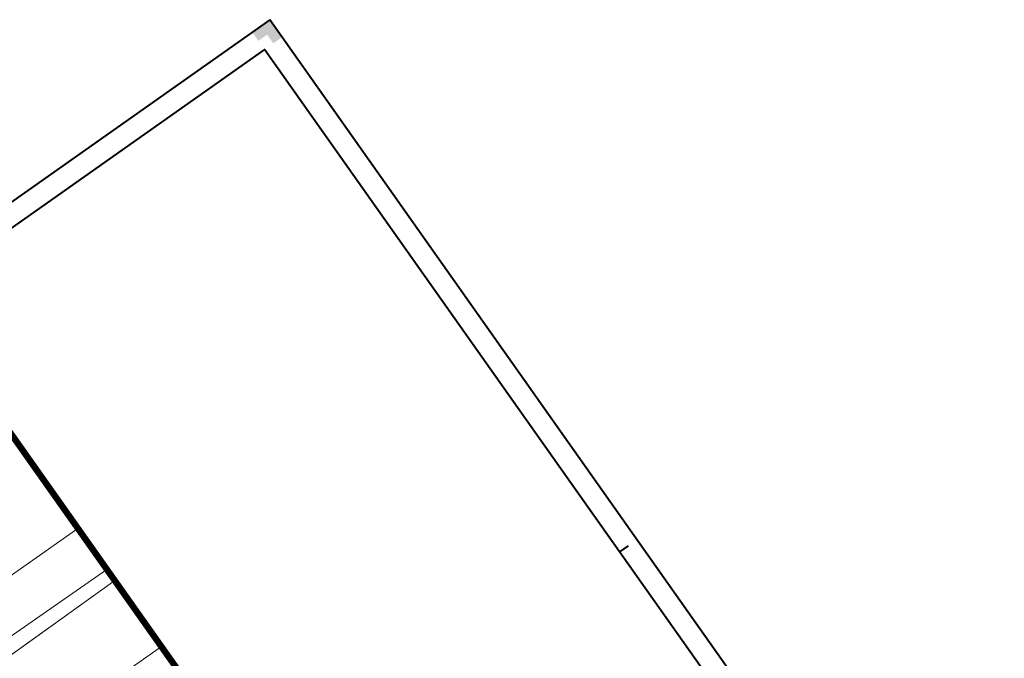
# Model space of a CAD drawing. Header units: metres. Extents: x 148425 to 149111, y 486065 to 486671.
# Tile 81 of 81: x 148882 to 149111, y 486521 to 486671. Entities that reach past the tile are written whole.
import ezdxf

# ---------------------------------------------------------------- set-up
doc = ezdxf.new("R2010")
doc.units = ezdxf.units.M
doc.header["$MEASUREMENT"] = 0
doc.linetypes.add('bladgr', pattern=[6.12, 4, -0.66, 0.07, -0.66, 0.07, -0.66])
for name, color, linetype, lineweight in [('TOP-L-topo objecten vlak', 7, 'Continuous', 0), ('WVB-alg-bladgrens', 2, 'bladgr', 53), ('WVB-alg-onderhoek', 7, 'Continuous', 30), ('WVB-alg-werkgrens', 6, 'Continuous', 53)]:
    doc.layers.add(name, color=color, linetype=linetype, lineweight=lineweight)

msp = doc.modelspace()

# ---------------------------------------------------------------- hatches: boundary and pattern name
at = {"layer": 'TOP-L-topo objecten vlak', "linetype": 'Continuous', "lineweight": 0}
msp.add_hatch(color=7, dxfattribs=at).paths.add_polyline_path([(148940.86, 486664.98), (148939.42, 486667.03), (148937.38, 486665.58), (148935.94, 486667.63), (148940.02, 486670.51), (148942.91, 486666.43)])
msp.add_hatch(color=7, dxfattribs=at).paths.add_polyline_path([(148940.86, 486664.98), (148939.42, 486667.03), (148937.38, 486665.58), (148935.94, 486667.63), (148940.02, 486670.51), (148942.91, 486666.43)])
msp.add_hatch(color=7, dxfattribs=at).paths.add_polyline_path([(148940.86, 486664.98), (148939.42, 486667.03), (148937.38, 486665.58), (148935.94, 486667.63), (148940.02, 486670.51), (148942.91, 486666.43)])
at = {"layer": 'WVB-alg-onderhoek', "linetype": 'Continuous', "lineweight": 40}
msp.add_hatch(color=256, dxfattribs=at).paths.add_polyline_path([(148940.86, 486664.98), (148939.42, 486667.03), (148937.38, 486665.58), (148935.94, 486667.63), (148940.02, 486670.51), (148942.91, 486666.43)])

# ---------------------------------------------------------------- linework, layer by layer
at = {"layer": 'TOP-L-topo objecten vlak', "color": 7, "linetype": 'Continuous', "lineweight": 0}
for p, q in [((148940.02, 486670.51), (148425.36, 486307.16)), ((148940.02, 486670.51), (148425.36, 486307.16)), ((148940.02, 486670.51), (148425.36, 486307.16)), ((149023.63, 486547.76), (149021.58, 486546.31)), ((149023.63, 486547.76), (149021.58, 486546.31)), ((149023.63, 486547.76), (149021.58, 486546.31)), ((148902.05, 486542.24), (148872.21, 486521.49)), ((148903.88, 486539.65), (148869.98, 486515.31))]:
    msp.add_line(p, q, dxfattribs=at)
at = {"layer": 'TOP-L-topo objecten vlak', "color": 7, "linetype": 'Continuous', "lineweight": 0, "flags": 128}
for points in [[(148895.3, 486551.8), (148691.71, 486408.45), (148606.83, 486347.08), (148572.3, 486322.53), (148559.4, 486312.75), (148556.49, 486314.42), (148554.14, 486315.53)], [(148541.16, 486278.34), (148550.88, 486289.75), (148610.46, 486331.05), (148615.87, 486333.25), (148640.76, 486352.14), (148668.72, 486372.5), (148681.45, 486382.17), (148692.28, 486388.32), (148716, 486406.48), (148745.42, 486428.01), (148774.25, 486446.76), (148848.61, 486499.34), (148853.88, 486502.71), (148869.98, 486515.31), (148903.88, 486539.65)], [(148914.76, 486524.24), (148880.36, 486500), (148552.46, 486268.99)]]:
    msp.add_lwpolyline(points, dxfattribs=at)
at = {"layer": 'WVB-alg-bladgrens', "linetype": 'bladgr', "ltscale": 2.5}
msp.add_line((148857.13, 486605.87), (149022.66, 486371.41), dxfattribs=at)
at = {"layer": 'WVB-alg-onderhoek', "lineweight": 40, "ltscale": 500}
for p, q in [((148940.02, 486670.51), (148425.36, 486307.16)), ((149111.32, 486427.89), (148940.02, 486670.51)), ((149023.63, 486547.76), (149021.58, 486546.31))]:
    msp.add_line(p, q, dxfattribs=at)
at = {"layer": 'WVB-alg-onderhoek', "lineweight": 40}
msp.add_line((149111.32, 486427.89), (148940.02, 486670.51), dxfattribs=at)
msp.add_line((149111.32, 486427.89), (148940.02, 486670.51), dxfattribs=at)
msp.add_line((149111.32, 486427.89), (148940.02, 486670.51), dxfattribs=at)
at = {"layer": 'WVB-alg-onderhoek', "lineweight": 40, "flags": 128}
msp.add_lwpolyline([(148601.94, 486074.39), (149104.35, 486429.09), (148938.82, 486663.54), (148436.41, 486308.84)], close=True, dxfattribs=at)
msp.add_lwpolyline([(148601.94, 486074.39), (149104.35, 486429.09), (148938.82, 486663.54), (148436.41, 486308.84)], close=True, dxfattribs=at)
msp.add_lwpolyline([(148601.94, 486074.39), (149104.35, 486429.09), (148938.82, 486663.54), (148436.41, 486308.84)], close=True, dxfattribs=at)
at = {"layer": 'WVB-alg-onderhoek', "lineweight": 40, "ltscale": 500}
msp.add_3dface([(148601.94, 486074.39), (149104.35, 486429.09), (148938.82, 486663.54), (148436.41, 486308.84)], dxfattribs=at)
at = {"layer": 'WVB-alg-werkgrens', "linetype": 'Continuous', "ltscale": 2.5, "const_width": 1.5, "flags": 128}
msp.add_lwpolyline([(148933.42, 486497.81), (148874.41, 486581.38), (148538.89, 486351.02), (148526.85, 486327.91), (148530.99, 486325.23), (148531.11, 486326.82), (148532.71, 486327.69), (148532.63, 486326.16), (148530.99, 486325.23), (148539.25, 486319.88), (148535.44, 486309.43), (148532.52, 486299.18), (148531.73, 486286.9), (148532.07, 486275.41), (148533.05, 486268.79), (148534.13, 486264.38), (148536.12, 486258.31), (148550.85, 486226.66)], close=True, dxfattribs=at)

doc.saveas('drawing.dxf')
